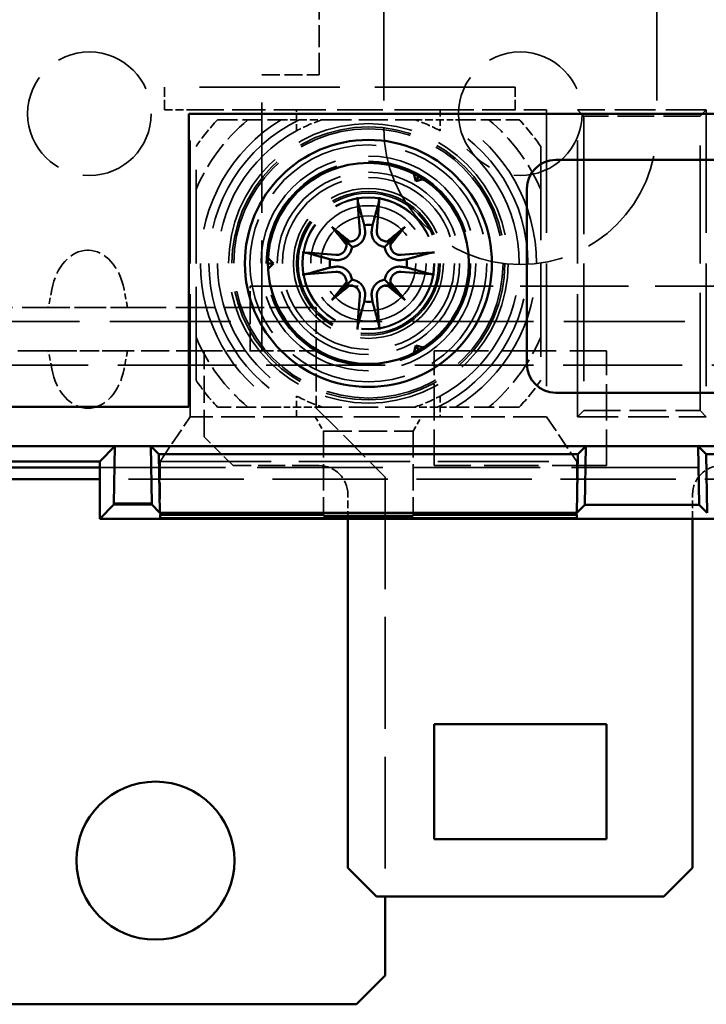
# Model space of a CAD drawing. Header units: millimetres. Extents: x 64 to 402, y 85 to 280.
# Tile 6 of 23: x 101 to 125, y 85 to 120. Entities that reach past the tile are written whole.
import ezdxf

# ---------------------------------------------------------------- set-up
doc = ezdxf.new("R2010")
doc.units = ezdxf.units.MM
doc.linetypes.add('DASHED', pattern=[0.2068, 0.1655, -0.0413])
doc.layers.add('Arêtes cachées(celduc)', color=7, linetype='DASHED', lineweight=35)
doc.layers.add('Arêtes visibles(celduc)', color=7, linetype='Continuous', lineweight=50)

msp = doc.modelspace()

# ---------------------------------------------------------------- linework, layer by layer
at = {"layer": 'Arêtes cachées(celduc)', "ltscale": 23.11412}
for p, q in [((114.015, 139.732), (114.015, 115.832)), ((123.515, 139.732), (123.515, 115.832))]:
    msp.add_line(p, q, dxfattribs=at)
at = {"layer": 'Arêtes cachées(celduc)', "ltscale": 4.66415}
msp.add_line((111.765, 117.682), (111.765, 120.132), dxfattribs=at)
at = {"layer": 'Arêtes cachées(celduc)', "ltscale": 3.807451}
for p, q in [((109.765, 117.682), (111.765, 117.682)), ((107.765, 108.082), (109.765, 108.082))]:
    msp.add_line(p, q, dxfattribs=at)
at = {"layer": 'Arêtes cachées(celduc)', "ltscale": 23.210833}
msp.add_line((109.765, 108.082), (109.765, 117.682), dxfattribs=at)
at = {"layer": 'Arêtes cachées(celduc)', "ltscale": 2.153776}
for p, q in [((106.378, 116.462), (106.378, 117.262)), ((118.59, 116.462), (118.59, 117.262))]:
    msp.add_line(p, q, dxfattribs=at)
at = {"layer": 'Arêtes cachées(celduc)', "ltscale": 29.526676}
msp.add_line((118.59, 117.262), (106.378, 117.262), dxfattribs=at)
at = {"layer": 'Arêtes cachées(celduc)', "ltscale": 1.713298}
msp.add_line((106.378, 116.462), (107.278, 116.462), dxfattribs=at)
at = {"layer": 'Arêtes cachées(celduc)', "ltscale": 25.82205}
for p, q in [((107.278, 105.782), (107.278, 116.462)), ((119.678, 116.462), (119.678, 105.782)), ((120.756, 105.782), (120.756, 116.462)), ((125.24, 116.462), (125.24, 105.782))]:
    msp.add_line(p, q, dxfattribs=at)
at = {"layer": 'Arêtes cachées(celduc)', "ltscale": 7.043869}
for p, q in [((107.278, 116.462), (110.978, 116.462)), ((115.978, 116.462), (119.678, 116.462)), ((110.978, 105.782), (107.278, 105.782)), ((119.678, 105.782), (115.978, 105.782))]:
    msp.add_line(p, q, dxfattribs=at)
at = {"layer": 'Arêtes cachées(celduc)', "ltscale": 1.377193}
for p, q in [((110.978, 115.738), (110.978, 116.462)), ((115.978, 116.462), (115.978, 115.738)), ((110.978, 105.782), (110.978, 106.505)), ((115.978, 106.505), (115.978, 105.782))]:
    msp.add_line(p, q, dxfattribs=at)
at = {"layer": 'Arêtes cachées(celduc)', "ltscale": 9.632216}
for p, q in [((115.978, 116.462), (110.978, 116.462)), ((110.978, 105.782), (115.978, 105.782))]:
    msp.add_line(p, q, dxfattribs=at)
at = {"layer": 'Arêtes cachées(celduc)', "ltscale": 29.98979}
for p, q in [((120.756, 116.462), (120.972, 116.245)), ((125.24, 116.462), (125.024, 116.245)), ((120.756, 105.782), (120.972, 105.998)), ((125.24, 105.782), (125.024, 105.998))]:
    msp.add_line(p, q, dxfattribs=at)
at = {"layer": 'Arêtes cachées(celduc)', "ltscale": 8.537317}
for p, q in [((125.24, 116.462), (120.756, 116.462)), ((120.756, 105.782), (125.24, 105.782))]:
    msp.add_line(p, q, dxfattribs=at)
at = {"layer": 'Arêtes cachées(celduc)', "ltscale": 24.775421}
for p, q in [((120.972, 116.245), (120.972, 105.998)), ((125.024, 105.998), (125.024, 116.245))]:
    msp.add_line(p, q, dxfattribs=at)
at = {"layer": 'Arêtes cachées(celduc)', "ltscale": 7.7132}
for p, q in [((125.024, 116.245), (120.972, 116.245)), ((120.972, 105.998), (125.024, 105.998))]:
    msp.add_line(p, q, dxfattribs=at)
at = {"layer": 'Arêtes cachées(celduc)', "ltscale": 4.213228}
for p, q in [((108.228, 116.122), (110.441, 116.122)), ((116.515, 116.122), (118.728, 116.122)), ((110.441, 106.122), (108.228, 106.122)), ((118.728, 106.122), (116.515, 106.122))]:
    msp.add_line(p, q, dxfattribs=at)
at = {"layer": 'Arêtes cachées(celduc)', "ltscale": 19.679426}
for p, q in [((107.478, 107.052), (107.478, 115.191)), ((119.478, 115.191), (119.478, 107.052))]:
    msp.add_line(p, q, dxfattribs=at)
at = {"layer": 'Arêtes cachées(celduc)', "ltscale": 0.064863}
msp.add_line((103.732, 111.582), (103.698, 111.582), dxfattribs=at)
at = {"layer": 'Arêtes cachées(celduc)'}
for p, q in [((103.715, 111.582), (103.715, 111.582)), ((103.715, 109.582), (103.715, 109.582)), ((103.715, 108.082), (103.715, 108.082)), ((103.715, 106.082), (103.715, 106.082))]:
    msp.add_line(p, q, dxfattribs=at)
at = {"layer": 'Arêtes cachées(celduc)', "ltscale": 1.228349}
for p, q in [((102.456, 110.216), (102.336, 109.582)), ((105.094, 109.582), (104.974, 110.216)), ((102.336, 109.582), (102.456, 109.582)), ((104.974, 109.582), (105.094, 109.582))]:
    msp.add_line(p, q, dxfattribs=at)
at = {"layer": 'Arêtes cachées(celduc)', "ltscale": 1.427732}
msp.add_line((109.365, 109.582), (109.365, 110.332), dxfattribs=at)
at = {"layer": 'Arêtes cachées(celduc)', "ltscale": 22.727272}
msp.add_line((109.365, 110.332), (128.165, 110.332), dxfattribs=at)
at = {"layer": 'Arêtes cachées(celduc)', "ltscale": 8.131044}
for p, q in [((98.065, 109.582), (102.336, 109.582)), ((105.094, 109.582), (109.365, 109.582))]:
    msp.add_line(p, q, dxfattribs=at)
at = {"layer": 'Arêtes cachées(celduc)', "ltscale": 0.000200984}
for p, q in [((102.336, 109.582), (102.336, 109.582)), ((105.094, 109.582), (105.094, 109.582))]:
    msp.add_line(p, q, dxfattribs=at)
at = {"layer": 'Arêtes cachées(celduc)', "ltscale": 3.825521}
for p, q in [((102.456, 109.582), (103.715, 109.582)), ((103.715, 109.582), (104.974, 109.582))]:
    msp.add_line(p, q, dxfattribs=at)
at = {"layer": 'Arêtes cachées(celduc)', "ltscale": 4.485865}
msp.add_line((109.365, 108.082), (109.365, 109.582), dxfattribs=at)
at = {"layer": 'Arêtes cachées(celduc)', "ltscale": 4.378584}
msp.add_line((111.665, 109.582), (109.365, 109.582), dxfattribs=at)
at = {"layer": 'Arêtes cachées(celduc)', "ltscale": 2.855563}
msp.add_line((111.665, 108.082), (111.665, 109.582), dxfattribs=at)
at = {"layer": 'Arêtes cachées(celduc)', "ltscale": 25.477514}
msp.add_line((161.378, 109.105), (77.078, 109.105), dxfattribs=at)
at = {"layer": 'Arêtes cachées(celduc)', "ltscale": 8.936158}
msp.add_line((102.759, 108.082), (98.065, 108.082), dxfattribs=at)
at = {"layer": 'Arêtes cachées(celduc)', "ltscale": 0.00291}
for p, q in [((102.336, 108.081), (102.336, 108.082)), ((105.094, 108.082), (105.094, 108.081))]:
    msp.add_line(p, q, dxfattribs=at)
at = {"layer": 'Arêtes cachées(celduc)', "ltscale": 1.226412}
for p, q in [((102.456, 107.448), (102.336, 108.081)), ((105.094, 108.081), (104.974, 107.448))]:
    msp.add_line(p, q, dxfattribs=at)
at = {"layer": 'Arêtes cachées(celduc)', "ltscale": 1.842558}
for p, q in [((102.759, 108.082), (102.939, 108.082)), ((104.491, 108.082), (104.671, 108.082))]:
    msp.add_line(p, q, dxfattribs=at)
at = {"layer": 'Arêtes cachées(celduc)', "ltscale": 2.357752}
for p, q in [((102.939, 108.082), (103.715, 108.082)), ((103.715, 108.082), (104.491, 108.082))]:
    msp.add_line(p, q, dxfattribs=at)
at = {"layer": 'Arêtes cachées(celduc)', "ltscale": 5.890118}
msp.add_line((107.765, 108.082), (104.671, 108.082), dxfattribs=at)
at = {"layer": 'Arêtes cachées(celduc)', "ltscale": 5.711227}
for p, q in [((107.765, 105.082), (107.765, 108.082)), ((111.765, 104.082), (108.765, 104.082))]:
    msp.add_line(p, q, dxfattribs=at)
at = {"layer": 'Arêtes cachées(celduc)', "ltscale": 3.617074}
msp.add_line((111.665, 108.082), (109.765, 108.082), dxfattribs=at)
at = {"layer": 'Arêtes cachées(celduc)', "ltscale": 0.00289}
msp.add_line((111.665, 108.082), (111.665, 108.081), dxfattribs=at)
at = {"layer": 'Arêtes cachées(celduc)', "ltscale": 3.805547}
msp.add_line((111.665, 108.081), (111.665, 106.082), dxfattribs=at)
at = {"layer": 'Arêtes cachées(celduc)', "ltscale": 7.615002}
for p, q in [((115.765, 104.082), (115.765, 108.082)), ((121.765, 104.082), (121.765, 108.082))]:
    msp.add_line(p, q, dxfattribs=at)
at = {"layer": 'Arêtes cachées(celduc)', "ltscale": 11.422553}
for p, q in [((115.765, 108.082), (121.765, 108.082)), ((121.765, 104.082), (115.765, 104.082))]:
    msp.add_line(p, q, dxfattribs=at)
at = {"layer": 'Arêtes cachées(celduc)', "ltscale": 24.993956}
msp.add_line((160.578, 107.575), (77.878, 107.575), dxfattribs=at)
at = {"layer": 'Arêtes cachées(celduc)', "ltscale": 6.461529}
msp.add_line((111.665, 106.082), (114.065, 103.682), dxfattribs=at)
at = {"layer": 'Arêtes cachées(celduc)', "ltscale": 3.564081}
for p, q in [((106.228, 104.232), (107.278, 105.782)), ((119.678, 105.782), (120.728, 104.232))]:
    msp.add_line(p, q, dxfattribs=at)
at = {"layer": 'Arêtes cachées(celduc)', "ltscale": 1.099069}
for p, q in [((111.628, 105.782), (111.917, 105.282)), ((115.039, 105.282), (115.328, 105.782))]:
    msp.add_line(p, q, dxfattribs=at)
at = {"layer": 'Arêtes cachées(celduc)', "ltscale": 5.540571}
for p, q in [((111.917, 105.282), (111.917, 102.371)), ((115.039, 105.282), (115.039, 102.371))]:
    msp.add_line(p, q, dxfattribs=at)
at = {"layer": 'Arêtes cachées(celduc)', "ltscale": 5.94463}
msp.add_line((111.917, 105.282), (115.039, 105.282), dxfattribs=at)
at = {"layer": 'Arêtes cachées(celduc)', "ltscale": 2.692245}
msp.add_line((108.765, 104.082), (107.765, 105.082), dxfattribs=at)
at = {"layer": 'Arêtes cachées(celduc)', "ltscale": 3.541607}
for p, q in [((106.228, 104.232), (106.228, 102.371)), ((120.728, 104.232), (120.728, 102.371))]:
    msp.add_line(p, q, dxfattribs=at)
at = {"layer": 'Arêtes cachées(celduc)', "ltscale": 23.372019}
msp.add_line((106.228, 104.232), (120.728, 104.232), dxfattribs=at)
at = {"layer": 'Arêtes cachées(celduc)', "ltscale": 26.469599}
msp.add_line((104.128, 104.018), (158.867, 104.018), dxfattribs=at)
at = {"layer": 'Arêtes cachées(celduc)', "ltscale": 24.243977}
msp.add_line((159.278, 103.607), (104.128, 103.607), dxfattribs=at)
at = {"layer": 'Arêtes cachées(celduc)', "ltscale": 23.533205}
msp.add_line((114.065, 103.682), (114.065, 89.082), dxfattribs=at)
at = {"layer": 'Arêtes cachées(celduc)', "ltscale": 1.618109}
for p, q in [((112.765, 102.232), (112.765, 103.082)), ((124.765, 102.232), (124.765, 103.082))]:
    msp.add_line(p, q, dxfattribs=at)
at = {"layer": 'Arêtes cachées(celduc)', "ltscale": 21.774418}
for centre in [(103.765, 116.332), (118.765, 116.332)]:
    msp.add_circle(centre, 2.15, dxfattribs=at)
at = {"layer": 'Arêtes cachées(celduc)', "ltscale": 24.637936}
msp.add_circle((113.478, 111.122), 4.865, dxfattribs=at)
at = {"layer": 'Arêtes cachées(celduc)', "ltscale": 24.053135}
msp.add_circle((113.478, 111.122), 4.75, dxfattribs=at)
at = {"layer": 'Arêtes cachées(celduc)', "ltscale": 23.729984}
msp.add_circle((113.478, 111.122), 4.686, dxfattribs=at)
at = {"layer": 'Arêtes cachées(celduc)', "ltscale": 26.139452}
msp.add_circle((113.478, 111.122), 4.302, dxfattribs=at)
at = {"layer": 'Arêtes cachées(celduc)', "ltscale": 25.04991}
msp.add_circle((113.478, 111.122), 4.122, dxfattribs=at)
at = {"layer": 'Arêtes cachées(celduc)', "ltscale": 28.391726}
msp.add_circle((113.478, 111.122), 3.738, dxfattribs=at)
at = {"layer": 'Arêtes cachées(celduc)', "ltscale": 27.029799}
msp.add_circle((113.478, 111.122), 3.559, dxfattribs=at)
at = {"layer": 'Arêtes cachées(celduc)', "ltscale": 24.109137}
msp.add_circle((113.478, 111.122), 3.174, dxfattribs=at)
at = {"layer": 'Arêtes cachées(celduc)', "ltscale": 22.74721}
msp.add_circle((113.478, 111.122), 2.995, dxfattribs=at)
at = {"layer": 'Arêtes cachées(celduc)', "ltscale": 26.435396}
msp.add_circle((113.478, 111.122), 2.61, dxfattribs=at)
at = {"layer": 'Arêtes cachées(celduc)', "ltscale": 25.31909}
msp.add_circle((113.478, 111.122), 2.5, dxfattribs=at)
at = {"layer": 'Arêtes cachées(celduc)', "ltscale": 24.742567}
msp.add_circle((113.478, 111.122), 2.443, dxfattribs=at)
at = {"layer": 'Arêtes cachées(celduc)', "ltscale": 23.293562}
msp.add_circle((113.478, 111.122), 2.3, dxfattribs=at)
at = {"layer": 'Arêtes cachées(celduc)', "ltscale": 23.126406}
msp.add_circle((113.478, 111.122), 2.283, dxfattribs=at)
at = {"layer": 'Arêtes cachées(celduc)', "ltscale": 30.523277}
msp.add_circle((113.478, 111.122), 2.009, dxfattribs=at)
at = {"layer": 'Arêtes cachées(celduc)', "ltscale": 25.065899}
msp.add_circle((113.478, 111.122), 1.65, dxfattribs=at)
at = {"layer": 'Arêtes cachées(celduc)', "ltscale": 5.818777}
for start, end in [(129.9948, 156.8274), (23.1726, 50.0052), (203.1726, 230.0052), (309.9948, 336.8274)]:
    msp.add_arc((113.478, 111.122), 6.527, start, end, dxfattribs=at)
at = {"layer": 'Arêtes cachées(celduc)', "ltscale": 2.277434}
for start, end in [(136.3972, 145.8516), (34.1484, 43.6028), (214.1484, 223.6028), (316.3972, 325.8516)]:
    msp.add_arc((113.478, 111.122), 7.25, start, end, dxfattribs=at)
at = {"layer": 'Arêtes cachées(celduc)', "ltscale": 28.99468}
for start, end in [(121.2733, 238.7267), (301.2733, 58.7267)]:
    msp.add_arc((113.478, 111.122), 5.85, start, end, dxfattribs=at)
at = {"layer": 'Arêtes cachées(celduc)', "ltscale": 30.107428}
for start, end in [(115.7233, 244.2767), (295.7233, 64.2767)]:
    msp.add_arc((113.478, 111.122), 5.55, start, end, dxfattribs=at)
at = {"layer": 'Arêtes cachées(celduc)', "ltscale": 1.863662}
for start, end in [(107.7528, 118.4369), (61.5631, 72.2472), (241.5631, 252.2472), (287.7528, 298.4369)]:
    msp.add_arc((113.478, 111.122), 5.25, start, end, dxfattribs=at)
at = {"layer": 'Arêtes cachées(celduc)', "ltscale": 27.277634}
for start, end in [(118.4369, 241.5631), (298.4369, 61.5631)]:
    msp.add_arc((113.478, 111.122), 5.25, start, end, dxfattribs=at)
at = {"layer": 'Arêtes cachées(celduc)', "ltscale": 24.053135}
msp.add_arc((118.765, 115.832), 4.75, 180, 0, dxfattribs=at)
at = {"layer": 'Arêtes cachées(celduc)', "ltscale": 2.990344}
for centre, start, end in [((111.765, 103.082), 0, 90), ((125.765, 103.082), 90, 180)]:
    msp.add_arc(centre, 1, start, end, dxfattribs=at)
at = {"layer": 'Arêtes cachées(celduc)', "ltscale": 3.79306}
for start_param, end_param in [(0.013083, 1.308997), (4.974188, 6.270102)]:
    msp.add_ellipse((103.715, 109.739), major_axis=(0, 1.843), ratio=0.707107, start_param=start_param, end_param=end_param, dxfattribs=at)
at = {"layer": 'Arêtes cachées(celduc)', "ltscale": 0.03236}
for start_param, end_param in [(1.570796, 1.58388), (1.557713, 1.570796)]:
    msp.add_ellipse((103.715, 110.907), major_axis=(1.303, 0), ratio=0.517638, start_param=start_param, end_param=end_param, dxfattribs=at)
at = {"layer": 'Arêtes cachées(celduc)', "ltscale": 3.825521}
for start_param, end_param in [(4.974188, 6.283185), (0, 1.308997)]:
    msp.add_ellipse((103.715, 107.925), major_axis=(0, -1.843), ratio=0.707107, start_param=start_param, end_param=end_param, dxfattribs=at)
at = {"layer": 'Arêtes cachées(celduc)', "ltscale": 1.325182}
for points in [[(110.441, 116.122), (110.763, 116.122), (111.069, 116.122)], [(115.887, 116.122), (116.193, 116.122), (116.515, 116.122)], [(111.069, 106.122), (110.763, 106.122), (110.441, 106.122)], [(116.515, 106.122), (116.193, 106.122), (115.887, 106.122)]]:
    msp.add_rational_spline(points, [1, 1.00152088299, 1], degree=2, dxfattribs=at)
at = {"layer": 'Arêtes cachées(celduc)', "ltscale": 1.641739}
for points in [[(111.069, 116.122), (111.484, 116.122), (111.877, 116.122)], [(115.079, 116.122), (115.472, 116.122), (115.887, 116.122)], [(111.877, 106.122), (111.484, 106.122), (111.069, 106.122)], [(115.887, 106.122), (115.472, 106.122), (115.079, 106.122)]]:
    msp.add_rational_spline(points, [1, 1.00281082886, 1], degree=2, dxfattribs=at)
at = {"layer": 'Arêtes cachées(celduc)', "ltscale": 6.116233}
for points in [[(111.877, 116.122), (113.478, 116.122), (115.079, 116.122)], [(115.079, 106.122), (113.478, 106.122), (111.877, 106.122)]]:
    msp.add_rational_spline(points, [1, 1.05, 1], degree=2, dxfattribs=at)
at = {"layer": 'Arêtes visibles(celduc)'}
for p, q in [((107.228, 116.332), (107.228, 106.132)), ((158.228, 116.332), (107.228, 116.332)), ((119.998, 114.722), (125.998, 114.722)), ((115.057, 114.245), (115.128, 113.98)), ((115.128, 113.98), (115.228, 114.153)), ((115.128, 113.98), (115.394, 114.051)), ((118.998, 107.622), (118.998, 113.722)), ((112.203, 112.397), (112.732, 111.867)), ((114.753, 112.397), (114.224, 111.867)), ((112.732, 111.867), (112.905, 111.694)), ((114.224, 111.867), (114.051, 111.694)), ((110.178, 111.122), (109.978, 111.122)), ((110.178, 111.122), (109.983, 111.316)), ((109.983, 110.927), (110.178, 111.122)), ((112.203, 109.846), (112.732, 110.376)), ((112.732, 110.376), (112.905, 110.549)), ((114.224, 110.376), (114.051, 110.549)), ((114.753, 109.846), (114.224, 110.376)), ((115.128, 108.264), (115.057, 107.998)), ((115.394, 108.193), (115.128, 108.264)), ((115.128, 108.264), (115.228, 108.091)), ((125.998, 106.622), (119.998, 106.622)), ((107.228, 106.132), (80.228, 106.132)), ((80.155, 104.759), (104.655, 104.759)), ((104.128, 104.232), (104.655, 104.759)), ((104.62, 102.759), (104.655, 104.759)), ((105.907, 104.759), (104.655, 104.759)), ((105.942, 102.759), (105.907, 104.759)), ((105.907, 104.759), (105.907, 104.759)), ((106.186, 104.48), (105.907, 104.759)), ((105.907, 104.759), (121.049, 104.759)), ((120.77, 104.48), (121.049, 104.759)), ((121.049, 104.759), (121.013, 102.723)), ((124.957, 104.759), (121.049, 104.759)), ((121.049, 104.759), (121.049, 104.759)), ((124.993, 102.723), (124.957, 104.759)), ((124.957, 104.759), (124.957, 104.759)), ((125.236, 104.48), (124.957, 104.759)), ((124.957, 104.759), (140.099, 104.759)), ((79.628, 104.232), (104.128, 104.232)), ((104.128, 104.232), (104.128, 104.018)), ((120.77, 104.48), (106.186, 104.48)), ((106.186, 104.48), (106.222, 102.444)), ((120.734, 102.444), (120.77, 104.48)), ((125.236, 104.48), (125.272, 102.444)), ((139.82, 104.48), (125.236, 104.48)), ((104.128, 104.018), (79.589, 104.018)), ((104.128, 104.018), (104.128, 102.232)), ((104.128, 103.607), (79.178, 103.607)), ((104.128, 102.232), (104.62, 102.724)), ((104.62, 102.724), (104.62, 102.759)), ((104.62, 102.759), (105.942, 102.759)), ((105.942, 102.724), (104.62, 102.724)), ((105.942, 102.724), (105.942, 102.759)), ((106.222, 102.444), (105.942, 102.724)), ((121.013, 102.723), (120.734, 102.444)), ((124.993, 102.723), (121.013, 102.723)), ((125.272, 102.444), (124.993, 102.723)), ((104.128, 102.232), (161.128, 102.232)), ((120.734, 102.444), (106.222, 102.444)), ((106.228, 102.371), (111.917, 102.371)), ((106.228, 102.251), (106.228, 102.371)), ((120.728, 102.251), (106.228, 102.251)), ((111.917, 102.371), (111.917, 102.335)), ((111.917, 102.335), (115.039, 102.335)), ((112.765, 90.082), (112.765, 102.232)), ((115.039, 102.371), (120.728, 102.371)), ((115.039, 102.335), (115.039, 102.371)), ((120.728, 102.371), (120.728, 102.251)), ((124.765, 90.082), (124.765, 102.232)), ((115.765, 95.082), (121.765, 95.082)), ((115.765, 91.082), (115.765, 95.082)), ((121.765, 91.082), (121.765, 95.082)), ((121.765, 91.082), (115.765, 91.082)), ((113.765, 89.082), (112.765, 90.082)), ((123.765, 89.082), (124.765, 90.082)), ((113.765, 89.082), (123.765, 89.082)), ((114.065, 89.082), (114.065, 86.332)), ((114.065, 86.332), (113.065, 85.332)), ((113.065, 85.332), (99.065, 85.332))]:
    msp.add_line(p, q, dxfattribs=at)
for centre, radius in [((113.478, 111.122), 4.3), ((113.478, 111.122), 3.5), ((106.065, 90.332), 2.75)]:
    msp.add_circle(centre, radius, dxfattribs=at)
for centre, radius, start, end in [((119.998, 113.722), 1, 90, 180), ((113.478, 111.122), 1.339, 83.877, 96.123), ((113.478, 111.122), 1.339, 173.877, 186.123), ((113.478, 111.122), 1.339, 353.877, 6.123), ((113.478, 111.122), 1.339, 263.877, 276.123), ((119.998, 107.622), 1, 180, 270)]:
    msp.add_arc(centre, radius, start, end, dxfattribs=at)
for centre, major_axis, ratio, start_param, end_param in [((113.979, 111.17), (0.76, -7.948), 0.087156, 4.416787, 4.5667), ((112.977, 111.17), (0.76, 7.948), 0.087156, 4.858078, 5.007991), ((114.394, 111.923), (-5.205, 5.948), 0.173648, 1.341111, 1.444187), ((112.677, 110.206), (5.948, -5.205), 0.173648, 1.697406, 1.800481), ((114.279, 110.206), (5.948, 5.205), 0.173648, 1.341111, 1.444187), ((112.562, 111.923), (-5.205, -5.948), 0.173648, 1.697406, 1.800481), ((112.476, 111.844), (-0.205, -0.179), 0.868224, 2.08502, 2.445156), ((112.756, 112.124), (-0.179, -0.205), 0.868224, 0.696437, 1.056572), ((114.2, 112.124), (-0.179, 0.205), 0.868224, 2.08502, 2.445156), ((114.48, 111.844), (-0.205, 0.179), 0.868224, 0.696437, 1.056572), ((113.43, 110.621), (-7.948, 0.76), 0.087156, 4.858078, 5.007991), ((113.526, 110.621), (-7.948, -0.76), 0.087156, 4.416787, 4.5667), ((113.43, 111.623), (7.948, 0.76), 0.087156, 4.416787, 4.5667), ((113.526, 111.623), (7.948, -0.76), 0.087156, 4.858078, 5.007991), ((114.394, 110.32), (5.205, 5.948), 0.173648, 1.697406, 1.800481), ((112.476, 110.399), (0.205, -0.179), 0.868224, 0.696437, 1.056572), ((112.756, 110.119), (0.179, -0.205), 0.868224, 2.08502, 2.445156), ((114.2, 110.119), (0.179, 0.205), 0.868224, 0.696437, 1.056572), ((114.48, 110.399), (0.205, 0.179), 0.868224, 2.08502, 2.445156), ((112.562, 110.32), (5.205, -5.948), 0.173648, 1.341111, 1.444187), ((112.677, 112.037), (-5.948, -5.205), 0.173648, 1.341111, 1.444187), ((114.279, 112.037), (-5.948, 5.205), 0.173648, 1.697406, 1.800481), ((113.979, 111.074), (-0.76, -7.948), 0.087156, 4.858078, 5.007991), ((112.977, 111.074), (-0.76, 7.948), 0.087156, 4.416787, 4.5667)]:
    msp.add_ellipse(centre, major_axis=major_axis, ratio=ratio, start_param=start_param, end_param=end_param, dxfattribs=at)
for points, knots in [([(113.121, 113.226), (113.119, 113.234), (113.116, 113.245), (113.112, 113.271), (113.108, 113.291), (113.103, 113.329), (113.101, 113.353), (113.097, 113.388), (113.096, 113.406), (113.095, 113.421)], [0.05659998, 0.05659998, 0.05659998, 0.05659998, 0.06162651, 0.06162651, 0.06776774, 0.06776774, 0.07392503, 0.07392503, 0.07853581, 0.07853581, 0.07853581, 0.07853581]), ([(113.861, 113.421), (113.86, 113.406), (113.859, 113.388), (113.855, 113.353), (113.853, 113.329), (113.848, 113.291), (113.844, 113.271), (113.84, 113.245), (113.837, 113.234), (113.835, 113.226)], [0.02009358, 0.02009358, 0.02009358, 0.02009358, 0.02470436, 0.02470436, 0.03086166, 0.03086166, 0.03700288, 0.03700288, 0.04202941, 0.04202941, 0.04202941, 0.04202941]), ([(113.183, 112.258), (113.187, 112.216), (113.182, 112.17), (113.155, 112.083), (113.132, 112.043), (113.078, 111.978), (113.042, 111.948), (112.963, 111.906), (112.919, 111.893), (112.859, 111.887), (112.841, 111.887), (112.822, 111.888)], [0, 0, 0, 0, 0.01285996, 0.01285996, 0.02571992, 0.02571992, 0.03841194, 0.03841194, 0.05110395, 0.05110395, 0.05644229, 0.05644229, 0.05644229, 0.05644229]), ([(113.361, 112.275), (113.362, 112.268), (113.362, 112.261), (113.368, 112.206), (113.366, 112.154), (113.347, 112.052), (113.328, 112.002), (113.285, 111.92), (113.258, 111.881), (113.191, 111.812), (113.152, 111.782), (113.073, 111.736), (113.027, 111.717), (112.955, 111.7), (112.93, 111.696), (112.905, 111.694)], [0.2084182, 0.2084182, 0.2084182, 0.2084182, 0.21081033, 0.21081033, 0.2270141, 0.2270141, 0.24321787, 0.24321787, 0.25700514, 0.25700514, 0.27079242, 0.27079242, 0.28457969, 0.28457969, 0.29197487, 0.29197487, 0.29197487, 0.29197487]), ([(114.051, 111.694), (114.026, 111.696), (114.001, 111.7), (113.929, 111.717), (113.883, 111.736), (113.804, 111.782), (113.765, 111.812), (113.698, 111.881), (113.671, 111.92), (113.627, 112.002), (113.609, 112.052), (113.59, 112.154), (113.588, 112.206), (113.593, 112.254), (113.593, 112.261), (113.594, 112.268), (113.595, 112.275)], [-0.08116454, -0.08116454, -0.08116454, -0.08116454, -0.07376936, -0.07376936, -0.05998209, -0.05998209, -0.04619482, -0.04619482, -0.03240754, -0.03240754, -0.01620377, -0.01620377, 0, 0, 0, 0.00239212, 0.00239212, 0.00239212, 0.00239212]), ([(114.134, 111.888), (114.126, 111.888), (114.118, 111.887), (114.068, 111.888), (114.023, 111.896), (113.941, 111.931), (113.903, 111.957), (113.843, 112.017), (113.816, 112.055), (113.781, 112.137), (113.772, 112.182), (113.771, 112.236), (113.772, 112.247), (113.773, 112.258)], [0.02354357, 0.02354357, 0.02354357, 0.02354357, 0.0258252, 0.0258252, 0.03851169, 0.03851169, 0.05119818, 0.05119818, 0.06396747, 0.06396747, 0.07673675, 0.07673675, 0.08003868, 0.08003868, 0.08003868, 0.08003868]), ([(112.712, 111.777), (112.712, 111.77), (112.712, 111.762), (112.712, 111.712), (112.703, 111.667), (112.669, 111.584), (112.643, 111.546), (112.583, 111.486), (112.545, 111.46), (112.462, 111.425), (112.417, 111.416), (112.364, 111.415), (112.353, 111.415), (112.342, 111.416)], [0.02354357, 0.02354357, 0.02354357, 0.02354357, 0.0258252, 0.0258252, 0.03851169, 0.03851169, 0.05119818, 0.05119818, 0.06396747, 0.06396747, 0.07673675, 0.07673675, 0.08003868, 0.08003868, 0.08003868, 0.08003868]), ([(114.614, 111.416), (114.572, 111.413), (114.526, 111.418), (114.44, 111.445), (114.399, 111.467), (114.334, 111.522), (114.305, 111.557), (114.263, 111.637), (114.25, 111.681), (114.244, 111.741), (114.243, 111.759), (114.244, 111.777)], [0, 0, 0, 0, 0.01285996, 0.01285996, 0.02571992, 0.02571992, 0.03841194, 0.03841194, 0.05110395, 0.05110395, 0.05644229, 0.05644229, 0.05644229, 0.05644229]), ([(111.178, 111.505), (111.194, 111.504), (111.211, 111.502), (111.247, 111.499), (111.271, 111.496), (111.309, 111.491), (111.329, 111.488), (111.355, 111.483), (111.366, 111.481), (111.373, 111.479)], [0.02009358, 0.02009358, 0.02009358, 0.02009358, 0.02470436, 0.02470436, 0.03086166, 0.03086166, 0.03700288, 0.03700288, 0.04202941, 0.04202941, 0.04202941, 0.04202941]), ([(112.905, 111.694), (112.903, 111.67), (112.899, 111.644), (112.882, 111.573), (112.864, 111.527), (112.818, 111.447), (112.788, 111.408), (112.719, 111.342), (112.68, 111.315), (112.598, 111.271), (112.548, 111.253), (112.446, 111.233), (112.393, 111.232), (112.346, 111.236), (112.339, 111.237), (112.332, 111.238), (112.325, 111.239)], [-0.08116454, -0.08116454, -0.08116454, -0.08116454, -0.07376936, -0.07376936, -0.05998209, -0.05998209, -0.04619482, -0.04619482, -0.03240754, -0.03240754, -0.01620377, -0.01620377, 0, 0, 0, 0.00239212, 0.00239212, 0.00239212, 0.00239212]), ([(114.631, 111.239), (114.624, 111.238), (114.617, 111.237), (114.563, 111.232), (114.51, 111.233), (114.408, 111.253), (114.358, 111.271), (114.276, 111.315), (114.237, 111.342), (114.168, 111.408), (114.138, 111.447), (114.092, 111.527), (114.074, 111.573), (114.057, 111.644), (114.053, 111.67), (114.051, 111.694)], [0.2084182, 0.2084182, 0.2084182, 0.2084182, 0.21081033, 0.21081033, 0.2270141, 0.2270141, 0.24321787, 0.24321787, 0.25700514, 0.25700514, 0.27079242, 0.27079242, 0.28457969, 0.28457969, 0.29197487, 0.29197487, 0.29197487, 0.29197487]), ([(115.582, 111.479), (115.59, 111.481), (115.601, 111.483), (115.627, 111.488), (115.647, 111.491), (115.685, 111.496), (115.709, 111.499), (115.745, 111.502), (115.762, 111.504), (115.778, 111.505)], [0.05659998, 0.05659998, 0.05659998, 0.05659998, 0.06162651, 0.06162651, 0.06776774, 0.06776774, 0.07392503, 0.07392503, 0.07853581, 0.07853581, 0.07853581, 0.07853581]), ([(111.373, 110.765), (111.366, 110.762), (111.355, 110.76), (111.329, 110.755), (111.309, 110.752), (111.271, 110.747), (111.247, 110.744), (111.211, 110.741), (111.194, 110.74), (111.178, 110.738)], [0.05659998, 0.05659998, 0.05659998, 0.05659998, 0.06162651, 0.06162651, 0.06776774, 0.06776774, 0.07392503, 0.07392503, 0.07853581, 0.07853581, 0.07853581, 0.07853581]), ([(112.325, 111.004), (112.332, 111.005), (112.339, 111.006), (112.393, 111.012), (112.446, 111.01), (112.548, 110.99), (112.598, 110.972), (112.68, 110.928), (112.719, 110.901), (112.788, 110.835), (112.818, 110.796), (112.864, 110.716), (112.882, 110.67), (112.899, 110.599), (112.903, 110.574), (112.905, 110.549)], [0.2084182, 0.2084182, 0.2084182, 0.2084182, 0.21081033, 0.21081033, 0.2270141, 0.2270141, 0.24321787, 0.24321787, 0.25700514, 0.25700514, 0.27079242, 0.27079242, 0.28457969, 0.28457969, 0.29197487, 0.29197487, 0.29197487, 0.29197487]), ([(112.342, 110.827), (112.384, 110.83), (112.43, 110.826), (112.516, 110.799), (112.556, 110.776), (112.622, 110.722), (112.651, 110.686), (112.693, 110.607), (112.706, 110.562), (112.712, 110.503), (112.713, 110.484), (112.712, 110.466)], [0, 0, 0, 0, 0.01283183, 0.01283183, 0.02566366, 0.02566366, 0.0383838, 0.0383838, 0.05110394, 0.05110394, 0.05644228, 0.05644228, 0.05644228, 0.05644228]), ([(114.051, 110.549), (114.053, 110.574), (114.057, 110.599), (114.074, 110.67), (114.092, 110.716), (114.138, 110.796), (114.168, 110.835), (114.237, 110.901), (114.276, 110.928), (114.358, 110.972), (114.408, 110.99), (114.51, 111.01), (114.563, 111.012), (114.61, 111.007), (114.617, 111.006), (114.624, 111.005), (114.631, 111.004)], [-0.08116454, -0.08116454, -0.08116454, -0.08116454, -0.07376936, -0.07376936, -0.05998209, -0.05998209, -0.04619482, -0.04619482, -0.03240754, -0.03240754, -0.01620377, -0.01620377, 0, 0, 0, 0.00239212, 0.00239212, 0.00239212, 0.00239212]), ([(114.244, 110.466), (114.244, 110.474), (114.244, 110.481), (114.244, 110.531), (114.253, 110.576), (114.287, 110.659), (114.313, 110.697), (114.373, 110.757), (114.411, 110.783), (114.494, 110.818), (114.539, 110.827), (114.592, 110.828), (114.603, 110.828), (114.614, 110.827)], [0.02354357, 0.02354357, 0.02354357, 0.02354357, 0.0258252, 0.0258252, 0.03851169, 0.03851169, 0.05119818, 0.05119818, 0.06396747, 0.06396747, 0.07673675, 0.07673675, 0.08003868, 0.08003868, 0.08003868, 0.08003868]), ([(115.778, 110.738), (115.762, 110.74), (115.745, 110.741), (115.709, 110.744), (115.685, 110.747), (115.647, 110.752), (115.627, 110.755), (115.601, 110.76), (115.59, 110.762), (115.582, 110.765)], [0.02009358, 0.02009358, 0.02009358, 0.02009358, 0.02470436, 0.02470436, 0.03086166, 0.03086166, 0.03700288, 0.03700288, 0.04202941, 0.04202941, 0.04202941, 0.04202941]), ([(112.905, 110.549), (112.93, 110.547), (112.955, 110.543), (113.027, 110.526), (113.073, 110.507), (113.152, 110.462), (113.191, 110.431), (113.258, 110.362), (113.285, 110.323), (113.328, 110.242), (113.347, 110.192), (113.366, 110.089), (113.368, 110.037), (113.363, 109.99), (113.362, 109.983), (113.362, 109.976), (113.361, 109.968)], [-0.08116454, -0.08116454, -0.08116454, -0.08116454, -0.07376936, -0.07376936, -0.05998209, -0.05998209, -0.04619482, -0.04619482, -0.03240754, -0.03240754, -0.01620377, -0.01620377, 0, 0, 0, 0.00239212, 0.00239212, 0.00239212, 0.00239212]), ([(113.595, 109.968), (113.594, 109.976), (113.593, 109.983), (113.588, 110.037), (113.59, 110.089), (113.609, 110.192), (113.627, 110.242), (113.671, 110.323), (113.698, 110.362), (113.765, 110.431), (113.804, 110.462), (113.883, 110.507), (113.929, 110.526), (114.001, 110.543), (114.026, 110.547), (114.051, 110.549)], [0.2084182, 0.2084182, 0.2084182, 0.2084182, 0.21081033, 0.21081033, 0.2270141, 0.2270141, 0.24321787, 0.24321787, 0.25700514, 0.25700514, 0.27079242, 0.27079242, 0.28457969, 0.28457969, 0.29197487, 0.29197487, 0.29197487, 0.29197487]), ([(112.822, 110.355), (112.83, 110.356), (112.838, 110.356), (112.887, 110.355), (112.932, 110.347), (113.015, 110.312), (113.053, 110.286), (113.113, 110.227), (113.14, 110.189), (113.175, 110.106), (113.184, 110.061), (113.184, 110.008), (113.184, 109.997), (113.183, 109.985)], [0.02354357, 0.02354357, 0.02354357, 0.02354357, 0.0258252, 0.0258252, 0.03851169, 0.03851169, 0.05119818, 0.05119818, 0.06396747, 0.06396747, 0.07673675, 0.07673675, 0.08003868, 0.08003868, 0.08003868, 0.08003868]), ([(113.773, 109.985), (113.769, 110.028), (113.774, 110.074), (113.801, 110.16), (113.824, 110.2), (113.878, 110.266), (113.914, 110.295), (113.993, 110.337), (114.037, 110.35), (114.097, 110.356), (114.115, 110.356), (114.134, 110.355)], [0, 0, 0, 0, 0.01285996, 0.01285996, 0.02571992, 0.02571992, 0.03841194, 0.03841194, 0.05110395, 0.05110395, 0.05644229, 0.05644229, 0.05644229, 0.05644229]), ([(113.095, 108.822), (113.096, 108.838), (113.097, 108.855), (113.101, 108.891), (113.103, 108.915), (113.108, 108.952), (113.112, 108.972), (113.116, 108.998), (113.119, 109.009), (113.121, 109.017)], [0.02009358, 0.02009358, 0.02009358, 0.02009358, 0.02470436, 0.02470436, 0.03086166, 0.03086166, 0.03700288, 0.03700288, 0.04202941, 0.04202941, 0.04202941, 0.04202941]), ([(113.835, 109.017), (113.837, 109.009), (113.84, 108.998), (113.844, 108.972), (113.848, 108.952), (113.853, 108.915), (113.855, 108.891), (113.859, 108.855), (113.86, 108.838), (113.861, 108.822)], [0.05659998, 0.05659998, 0.05659998, 0.05659998, 0.06162651, 0.06162651, 0.06776774, 0.06776774, 0.07392503, 0.07392503, 0.07853581, 0.07853581, 0.07853581, 0.07853581])]:
    msp.add_open_spline(points, degree=3, knots=knots, dxfattribs=at)
for points, weights in [([(113.121, 113.226), (113.252, 112.753), (113.335, 112.453)], [1.00324421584, 1.02820642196, 1]), ([(113.621, 112.453), (113.704, 112.753), (113.835, 113.226)], [1, 1.02820642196, 1.00324421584]), ([(113.335, 112.453), (113.349, 112.357), (113.361, 112.275)], [1, 1.07456653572, 1.14872900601]), ([(113.595, 112.275), (113.607, 112.357), (113.621, 112.453)], [1.14872900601, 1.07456653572, 1]), ([(112.147, 111.264), (111.847, 111.347), (111.373, 111.479)], [1, 1.02820642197, 1.00324421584]), ([(115.582, 111.479), (115.109, 111.347), (114.809, 111.264)], [1.00324421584, 1.02820642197, 1]), ([(112.325, 111.239), (112.242, 111.251), (112.147, 111.264)], [1.14872900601, 1.07456653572, 1]), ([(114.809, 111.264), (114.714, 111.251), (114.631, 111.239)], [1, 1.07456653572, 1.14872900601]), ([(111.373, 110.765), (111.847, 110.896), (112.147, 110.979)], [1.00324421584, 1.02820642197, 1]), ([(112.147, 110.979), (112.242, 110.992), (112.325, 111.004)], [1, 1.07456653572, 1.14872900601]), ([(114.631, 111.004), (114.714, 110.992), (114.809, 110.979)], [1.14872900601, 1.07456653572, 1]), ([(114.809, 110.979), (115.109, 110.896), (115.582, 110.765)], [1, 1.02820642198, 1.00324421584]), ([(113.335, 109.79), (113.252, 109.49), (113.121, 109.017)], [1, 1.02820642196, 1.00324421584]), ([(113.361, 109.968), (113.349, 109.886), (113.335, 109.79)], [1.14872900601, 1.07456653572, 1]), ([(113.621, 109.79), (113.607, 109.886), (113.595, 109.968)], [1, 1.07456653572, 1.14872900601]), ([(113.835, 109.017), (113.704, 109.49), (113.621, 109.79)], [1.00324421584, 1.02820642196, 1])]:
    msp.add_rational_spline(points, weights, degree=2, dxfattribs=at)

doc.saveas('drawing.dxf')
